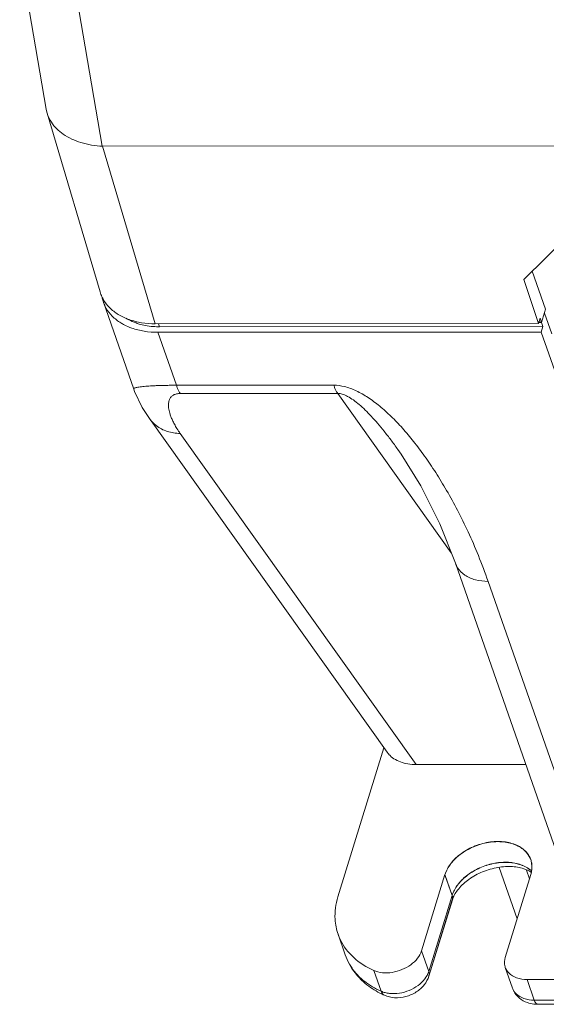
# Model space of a CAD drawing. Header units: millimetres. Extents: x -473 to 23648, y -382 to 1866.
# Tile 177 of 256: x 8134 to 8168, y 444 to 509. Entities that reach past the tile are written whole.
import ezdxf

# ---------------------------------------------------------------- set-up
doc = ezdxf.new("R2010")
doc.units = ezdxf.units.MM
doc.header["$LTSCALE"] = 80
doc.layers.get('0').update_dxf_attribs({"linetype": 'CONTINUOUS'})

msp = doc.modelspace()

# ---------------------------------------------------------------- linework, layer by layer
at = {"color": 0, "linetype": 'Continuous', "lineweight": 0}
for p, q in [((8135.437, 502.721), (8133.682, 513.027)), ((8139.13, 500.293), (8137.374, 510.603)), ((8135.497, 502.461), (8135.437, 502.72)), ((8138.995, 490.658), (8135.498, 502.461)), ((8346.151, 500.397), (8139.13, 500.293)), ((8142.627, 488.558), (8139.149, 500.293)), ((8170.528, 495), (8166.971, 491.478)), ((8168.408, 489.519), (8167.53, 492.032)), ((8167.935, 488.57), (8166.971, 491.478)), ((8139.207, 489.988), (8141.215, 484.239)), ((8168.138, 488.645), (8168.408, 489.519)), ((8168.808, 487.894), (8168.329, 489.264)), ((8167.935, 488.57), (8142.627, 488.558)), ((8142.848, 488.558), (8142.917, 488.358)), ((8167.935, 488.57), (8168.045, 488.927)), ((8168.141, 488.653), (8167.935, 488.653)), ((8167.935, 488.645), (8168.138, 488.645)), ((8168.045, 488.927), (8168.141, 488.653)), ((8168.234, 488.371), (8168.138, 488.645)), ((8142.805, 487.994), (8168.122, 488.007)), ((8142.805, 487.994), (8144.028, 484.492)), ((8142.917, 488.358), (8168.234, 488.371)), ((8168.122, 488.007), (8168.234, 488.371)), ((8168.122, 488.007), (8174.643, 469.333)), ((8144.028, 484.492), (8154.419, 484.497)), ((8144.291, 483.953), (8154.682, 483.958)), ((8162.179, 473.429), (8154.682, 483.958)), ((8142.248, 482.296), (8157.936, 460.264)), ((8144.281, 481.312), (8159.86, 459.433)), ((8158.649, 480.258), (8158.648, 480.258)), ((8171.445, 446.993), (8162.454, 472.737)), ((8162.454, 472.737), (8162.454, 472.737)), ((8173.604, 445.797), (8164.613, 471.541)), ((8157.732, 460.551), (8154.697, 450.701)), ((8159.86, 459.433), (8167.099, 459.436)), ((8160.209, 447.136), (8161.761, 452.171)), ((8161.758, 452.162), (8162.237, 450.791)), ((8162.24, 450.801), (8161.761, 452.171)), ((8166.528, 449.25), (8165.344, 452.639)), ((8165.742, 446.701), (8167.429, 452.174)), ((8167.344, 451.898), (8167.147, 452.462)), ((8162.24, 450.801), (8160.688, 445.766)), ((8162.237, 450.791), (8160.688, 445.766)), ((8162.251, 450.506), (8160.699, 445.471)), ((8162.248, 450.496), (8160.699, 445.471)), ((8155.179, 446.862), (8154.701, 448.232)), ((8160.688, 445.766), (8160.209, 447.136)), ((8160.688, 445.766), (8160.209, 447.136)), ((8157.54, 444.467), (8157.062, 445.837)), ((8157.54, 444.467), (8157.062, 445.837)), ((8165.744, 446.043), (8166.222, 444.673)), ((8167.183, 445.246), (8356.113, 445.341)), ((8167.183, 445.246), (8167.661, 443.875)), ((8167.183, 445.246), (8167.661, 443.875)), ((8356.591, 443.97), (8167.661, 443.875)), ((8356.591, 443.97), (8167.661, 443.875)), ((8356.816, 443.699), (8167.886, 443.604)), ((8356.816, 443.699), (8167.886, 443.604))]:
    msp.add_line(p, q, dxfattribs=at)
for points in [[(8141.214, 484.241), (8141.271, 484.085), (8141.776, 483.029), (8142.25, 482.294)], [(8158.648, 480.258), (8158.875, 479.934), (8160.163, 477.849), (8161.415, 475.349), (8162.454, 472.737)]]:
    msp.add_lwpolyline(points, dxfattribs=at)
for centre, radius, start, end in [((8141.287, 491.339), 2.391, 196.53876, 204.5855), ((8141.448, 490.771), 2.374, 190.26794, 192.91038), ((8141.289, 491.34), 2.393, 204.58125, 207.17797), ((8141.446, 490.771), 2.372, 192.9251, 199.27316), ((8141.282, 491.336), 2.385, 207.17801, 209.17044), ((8141.464, 490.777), 2.391, 199.26518, 200.32402), ((8142.87, 493.159), 4.8, 260.85621, 266.92265), ((8142.896, 493.529), 5.17, 266.85962, 268.9555), ((8142.899, 493.674), 5.316, 268.95158, 270.20157), ((8159.253, 461.204), 1.618, 215.46356, 221.77757), ((8166.241, 451.025), 1.856, 48.72111, 55.90126), ((8166.243, 451.034), 1.857, 48.8165, 55.91951), ((8164.791, 449.49), 2.754, 143.19112, 144.12365), ((8158.039, 449.391), 3.533, 199.16639, 205.89699), ((8158.591, 448.06), 3.616, 199.34158, 209.74803), ((8158.591, 448.06), 3.616, 199.34158, 209.74803), ((8159.478, 448.545), 4.643, 225.61003, 230.0387), ((8159.478, 448.545), 4.643, 225.61003, 230.0387), ((8160.145, 449.537), 5.842, 242.69744, 245.91461), ((8160.145, 449.537), 5.842, 242.69744, 245.91461), ((8167.612, 445.157), 1.472, 199.20309, 207.93306), ((8167.884, 445.757), 2.153, 262.95931, 270.05751), ((8167.884, 445.757), 2.153, 262.95931, 270.05751)]:
    msp.add_arc(centre, radius, start, end, dxfattribs=at)
for points, start_tangent, end_tangent in [([(8139.149, 500.293), (8137.716, 500.529), (8136.555, 501.076), (8135.772, 501.867), (8135.497, 502.461)], (-1, -0.000503), (-0.287287, 0.957845)), ([(8139.616, 489.622), (8139.199, 490.173)], (-0.703137, 0.711054), (-0.487419, 0.873168)), ([(8139.222, 489.946), (8139.377, 489.611), (8139.794, 489.059), (8140.37, 488.607), (8140.581, 488.488)], (0.347327, -0.937744), (0.887041, -0.46169)), ([(8140.192, 489.17), (8139.616, 489.622)], (-0.85297, 0.521959), (-0.703137, 0.711054)), ([(8141.727, 488.627), (8140.905, 488.834), (8140.192, 489.17)], (-0.987388, 0.158317), (-0.85297, 0.521959)), ([(8140.581, 488.488), (8141.083, 488.27), (8141.905, 488.064)], (0.887041, -0.46169), (0.987376, -0.158393)), ([(8140.697, 488.927), (8141.098, 488.715), (8141.368, 488.607)], (0.847041, -0.531527), (0.942514, -0.334166)), ([(8141.368, 488.607), (8141.653, 488.518), (8142.107, 488.42)], (0.942514, -0.334166), (0.987202, -0.159476)), ([(8142.627, 488.558), (8141.727, 488.627)], (-1, -0.000503), (-0.987388, 0.158317)), ([(8141.905, 488.064), (8142.805, 487.994)], (0.987376, -0.158393), (1, 0.000503)), ([(8141.216, 484.242), (8141.215, 484.264), (8141.25, 484.298), (8141.322, 484.328), (8141.426, 484.355), (8141.559, 484.379), (8141.718, 484.401), (8141.899, 484.42), (8142.1, 484.437), (8142.319, 484.451), (8142.556, 484.463), (8142.814, 484.473), (8143.094, 484.481), (8143.391, 484.487), (8143.703, 484.491), (8144.028, 484.492)], (-0.274375, 0.961623), (1, -0.000036)), ([(8144.281, 481.312), (8144.067, 481.632), (8143.897, 481.923), (8143.765, 482.187), (8143.665, 482.425), (8143.592, 482.641), (8143.543, 482.835), (8143.515, 483.01), (8143.505, 483.167), (8143.513, 483.308), (8143.535, 483.434), (8143.572, 483.544), (8143.621, 483.639), (8143.682, 483.721), (8143.755, 483.791), (8143.839, 483.848), (8143.936, 483.894), (8144.044, 483.927), (8144.163, 483.946), (8144.291, 483.953)], (-0.580024, 0.814599), (1, 0.000477)), ([(8144.028, 484.492), (8144.109, 484.284), (8144.197, 484.103), (8144.291, 483.953)], (0.329703, -0.944085), (0.580043, -0.814586)), ([(8164.613, 471.541), (8163.967, 473.25), (8163.287, 474.812), (8162.586, 476.24), (8161.872, 477.544), (8161.149, 478.732), (8160.421, 479.81), (8159.688, 480.785), (8158.951, 481.661), (8158.206, 482.438), (8157.451, 483.115), (8156.682, 483.683), (8155.9, 484.125), (8155.124, 484.406), (8154.419, 484.497)], (-0.329725, 0.944077), (-0.999996, 0.002696)), ([(8154.682, 483.958), (8154.588, 484.109), (8154.5, 484.289), (8154.419, 484.497)], (-0.580153, 0.814507), (-0.329595, 0.944122)), ([(8158.648, 480.258), (8158.191, 480.883), (8157.742, 481.46), (8157.311, 481.981), (8156.895, 482.445), (8156.492, 482.857), (8156.098, 483.218), (8155.712, 483.521), (8155.337, 483.758), (8154.984, 483.909), (8154.682, 483.958)], (-0.580051, 0.81458), (-0.999999, 0.001308)), ([(8144.281, 481.312), (8143.425, 481.445), (8142.694, 481.832), (8142.25, 482.294)], (-1, -0.000503), (-0.581888, 0.813269)), ([(8164.613, 471.541), (8163.77, 471.648), (8163.076, 471.958), (8162.598, 472.441), (8162.455, 472.738)], (-1, -0.000503), (-0.32983, 0.94404)), ([(8159.314, 459.478), (8158.819, 459.612), (8158.395, 459.827), (8158.059, 460.112), (8158.047, 460.126)], (-0.985491, 0.169725), (-0.666047, 0.74591)), ([(8159.86, 459.433), (8159.314, 459.478)], (-1, -0.000503), (-0.985491, 0.169725)), ([(8167.424, 453.151), (8167.196, 453.569), (8166.592, 454.056), (8165.747, 454.315), (8164.763, 454.315), (8163.758, 454.055), (8162.854, 453.567), (8162.159, 452.909), (8161.758, 452.162)], (-0.332111, 0.94324), (-0.294486, -0.955656)), ([(8161.761, 452.171), (8162.162, 452.919), (8162.857, 453.576), (8163.761, 454.065), (8164.766, 454.325), (8165.75, 454.325), (8166.595, 454.066), (8167.199, 453.579), (8167.427, 453.161)], (0.294486, 0.955656), (0.332111, -0.94324)), ([(8167.281, 452.562), (8166.587, 452.871), (8165.744, 452.978), (8164.836, 452.871), (8163.951, 452.56), (8163.175, 452.077), (8162.585, 451.469)], (-0.827577, 0.561352), (-0.589334, -0.80789)), ([(8167.283, 452.572), (8166.589, 452.882), (8165.746, 452.988), (8164.838, 452.88), (8163.952, 452.569), (8163.177, 452.086), (8162.586, 451.476)], (-0.827767, 0.561072), (-0.588421, -0.808555)), ([(8166.965, 452.559), (8166.123, 452.703), (8165.133, 452.621), (8164.126, 452.301), (8163.242, 451.782), (8162.597, 451.149)], (-0.950554, 0.310561), (-0.606206, -0.795307)), ([(8167.426, 452.164), (8167.485, 452.912), (8167.424, 453.151)], (0.294486, 0.955656), (-0.332111, 0.94324)), ([(8167.427, 453.161), (8167.488, 452.922), (8167.429, 452.174)], (0.332111, -0.94324), (-0.294486, -0.955656)), ([(8167.452, 452.328), (8166.965, 452.559)], (-0.828187, 0.560452), (-0.950554, 0.310561)), ([(8162.585, 451.469), (8162.237, 450.791)], (-0.589334, -0.80789), (-0.294486, -0.955656)), ([(8162.586, 451.476), (8162.24, 450.801)], (-0.588421, -0.808555), (-0.294486, -0.955656)), ([(8162.247, 450.496), (8162.256, 450.529), (8162.237, 450.791)], (0.301288, 0.953533), (-0.329713, 0.944081)), ([(8162.25, 450.506), (8162.259, 450.539), (8162.24, 450.801)], (0.301288, 0.953533), (-0.329713, 0.944081)), ([(8162.597, 451.149), (8162.248, 450.496)], (-0.606206, -0.795307), (-0.294486, -0.955656)), ([(8162.251, 450.506), (8162.559, 451.104)], (0.294486, 0.955656), (0.586021, 0.810296)), ([(8154.697, 450.701), (8154.506, 449.218), (8154.702, 448.231)], (-0.294486, -0.955656), (0.328618, -0.944463)), ([(8154.861, 447.848), (8155.735, 446.692)], (0.437074, -0.899426), (0.737671, -0.675161)), ([(8155.178, 446.867), (8155.341, 446.468), (8156.23, 445.227)], (0.327576, -0.944825), (0.714514, -0.699621)), ([(8155.178, 446.867), (8155.341, 446.468), (8156.23, 445.227)], (0.327576, -0.944825), (0.714514, -0.699621)), ([(8157.062, 445.837), (8157.628, 445.691), (8158.273, 445.711), (8158.924, 445.894), (8159.506, 446.219), (8159.951, 446.65), (8160.209, 447.136)], (0.91287, -0.408249), (0.294486, 0.955656)), ([(8155.88, 445.663), (8155.629, 445.985), (8155.452, 446.265)], (-0.655631, 0.755081), (-0.49569, 0.8685)), ([(8155.88, 445.663), (8155.629, 445.985), (8155.452, 446.265)], (-0.655631, 0.755081), (-0.49569, 0.8685)), ([(8155.735, 446.692), (8157.062, 445.837)], (0.737671, -0.675161), (0.91287, -0.408249)), ([(8165.742, 446.701), (8165.714, 446.144), (8165.744, 446.044)], (-0.294486, -0.955656), (0.334344, -0.942451)), ([(8157.54, 444.467), (8156.445, 445.125), (8155.88, 445.663)], (-0.91287, 0.408249), (-0.655631, 0.755081)), ([(8157.54, 444.467), (8156.445, 445.125), (8155.88, 445.663)], (-0.91287, 0.408249), (-0.655631, 0.755081)), ([(8160.688, 445.766), (8160.43, 445.28)], (-0.294486, -0.955656), (-0.607905, -0.79401)), ([(8160.688, 445.766), (8160.43, 445.28)], (-0.294486, -0.955656), (-0.607905, -0.79401)), ([(8160.699, 445.471), (8160.708, 445.504), (8160.688, 445.766)], (0.301288, 0.953533), (-0.329713, 0.944081)), ([(8160.699, 445.471), (8160.708, 445.504), (8160.688, 445.766)], (0.301288, 0.953533), (-0.329713, 0.944081)), ([(8165.744, 446.044), (8165.978, 445.672), (8166.494, 445.356), (8167.183, 445.246)], (0.334344, -0.942451), (1, 0.000503)), ([(8156.496, 444.986), (8157.466, 444.345)], (0.766119, -0.642699), (0.888515, -0.458847)), ([(8156.496, 444.986), (8157.466, 444.345)], (0.766119, -0.642699), (0.888515, -0.458847)), ([(8158.44, 444.041), (8159.185, 444.119), (8159.865, 444.42), (8160.393, 444.895)], (0.998061, -0.062243), (0.617415, 0.786638)), ([(8158.44, 444.041), (8159.185, 444.119), (8159.865, 444.42), (8160.393, 444.895)], (0.998061, -0.062243), (0.617415, 0.786638)), ([(8160.43, 445.28), (8159.984, 444.849)], (-0.607905, -0.79401), (-0.805546, -0.592533)), ([(8160.43, 445.28), (8159.984, 444.849)], (-0.607905, -0.79401), (-0.805546, -0.592533)), ([(8160.393, 444.895), (8160.699, 445.471)], (0.617415, 0.786638), (0.294486, 0.955656)), ([(8160.393, 444.895), (8160.699, 445.471)], (0.617415, 0.786638), (0.294486, 0.955656)), ([(8157.805, 444.375), (8157.54, 444.467)], (-0.967752, 0.251905), (-0.91287, 0.408249)), ([(8157.676, 444.258), (8157.54, 444.467)], (-0.766422, 0.642337), (-0.329713, 0.944081)), ([(8157.676, 444.258), (8157.54, 444.467)], (-0.766422, 0.642337), (-0.329713, 0.944081)), ([(8157.805, 444.375), (8157.54, 444.467)], (-0.967752, 0.251905), (-0.91287, 0.408249)), ([(8157.762, 444.204), (8157.68, 444.254), (8157.676, 444.258)], (-0.91551, 0.402296), (-0.766422, 0.642337)), ([(8157.762, 444.204), (8157.68, 444.254), (8157.676, 444.258)], (-0.91551, 0.402296), (-0.766422, 0.642337)), ([(8158.752, 444.34), (8158.106, 444.321), (8157.805, 444.375)], (-0.987974, -0.15462), (-0.967752, 0.251905)), ([(8158.752, 444.34), (8158.106, 444.321), (8157.805, 444.375)], (-0.987974, -0.15462), (-0.967752, 0.251905)), ([(8159.984, 444.849), (8159.403, 444.523), (8158.752, 444.34)], (-0.805546, -0.592533), (-0.987974, -0.15462)), ([(8159.984, 444.849), (8159.403, 444.523), (8158.752, 444.34)], (-0.805546, -0.592533), (-0.987974, -0.15462)), ([(8166.675, 444.019), (8166.312, 444.468), (8166.222, 444.673)], (-0.763233, 0.646123), (-0.32912, 0.944288)), ([(8166.973, 443.986), (8166.457, 444.301), (8166.223, 444.673)], (-0.942818, 0.333309), (-0.335678, 0.941977)), ([(8166.973, 443.986), (8166.457, 444.301), (8166.223, 444.673)], (-0.942818, 0.333309), (-0.335678, 0.941977)), ([(8166.675, 444.019), (8166.312, 444.468)], (-0.763233, 0.646123), (-0.468688, 0.883364)), ([(8157.761, 444.203), (8158.44, 444.041)], (0.91287, -0.408249), (0.998061, -0.062243)), ([(8157.761, 444.203), (8158.44, 444.041)], (0.91287, -0.408249), (0.998061, -0.062243)), ([(8167.21, 443.716), (8166.675, 444.019)], (-0.943066, 0.332606), (-0.763233, 0.646123)), ([(8167.21, 443.716), (8166.675, 444.019)], (-0.943066, 0.332606), (-0.763233, 0.646123)), ([(8167.661, 443.875), (8166.973, 443.986)], (-1, -0.000503), (-0.942818, 0.333309)), ([(8167.661, 443.875), (8166.973, 443.986)], (-1, -0.000503), (-0.942818, 0.333309)), ([(8167.62, 443.62), (8167.21, 443.716)], (-0.992386, 0.123169), (-0.943066, 0.332606)), ([(8167.62, 443.62), (8167.21, 443.716)], (-0.992386, 0.123169), (-0.943066, 0.332606)), ([(8167.886, 443.604), (8167.77, 443.669), (8167.661, 443.875)], (-0.998721, 0.050566), (-0.329713, 0.944081)), ([(8167.886, 443.604), (8167.77, 443.669), (8167.661, 443.875)], (-0.998721, 0.050566), (-0.329713, 0.944081))]:
    msp.add_spline(points, degree=3, dxfattribs=dict(at, start_tangent=start_tangent, end_tangent=end_tangent))

doc.saveas('drawing.dxf')
